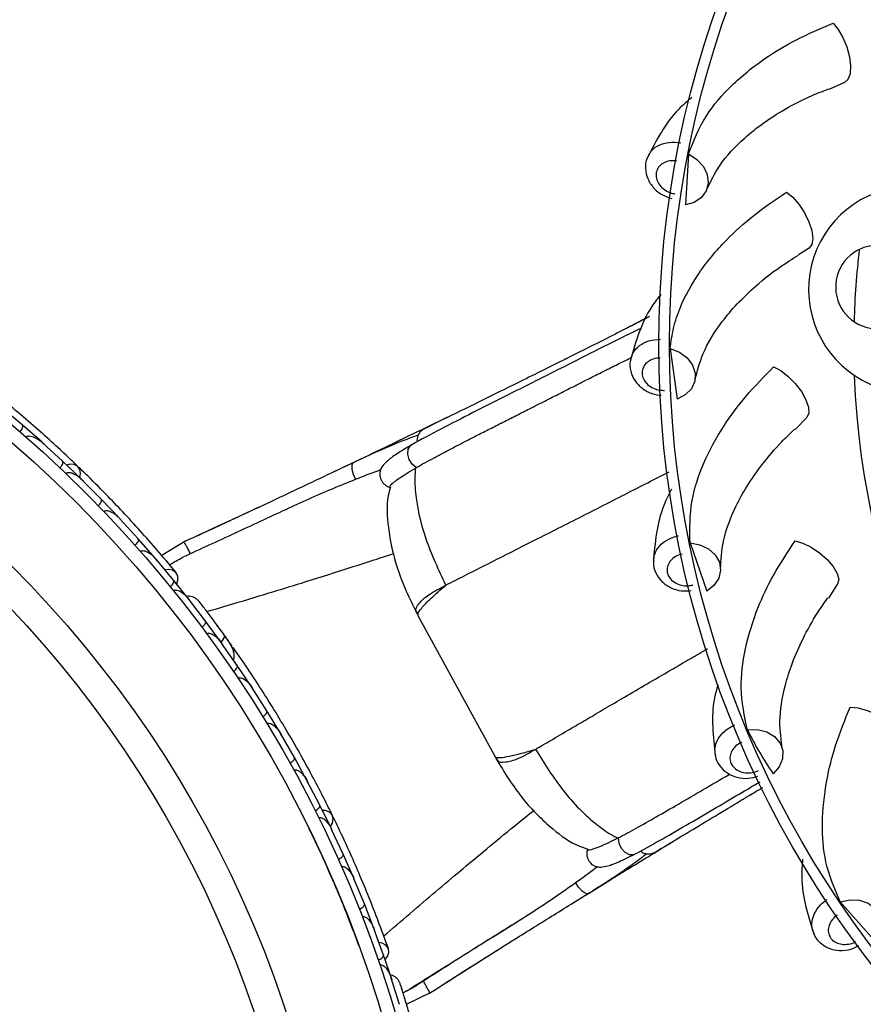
# Model space of a CAD drawing. Header units: millimetres. Extents: x 67.9 to 154, y 110.8 to 178.6.
# Tile 89 of 109: x 122.7 to 125.8, y 123.1 to 126.8. Entities that reach past the tile are written whole.
import ezdxf

# ---------------------------------------------------------------- set-up
doc = ezdxf.new("R2010")
doc.units = ezdxf.units.MM

msp = doc.modelspace()

# ---------------------------------------------------------------- linework, layer by layer
at = {"color": 7, "linetype": 'Continuous', "lineweight": 25}
for p, q in [((125.7354, 126.5426), (125.677, 126.5175)), ((125.155, 126.2778), (125.1435, 126.0879)), ((125.604, 125.9271), (125.5643, 125.9019)), ((125.0864, 125.5542), (125.1122, 125.3657)), ((124.7014, 125.5165), (124.682, 125.5069)), ((122.6775, 125.2697), (122.6003, 125.3343)), ((125.5953, 125.2978), (125.5509, 125.2523)), ((122.7509, 125.2054), (122.6776, 125.2698)), ((122.827, 125.1353), (122.7527, 125.2032)), ((122.7583, 125.1981), (122.7528, 125.2031)), ((124.1251, 125.1958), (124.1261, 125.1964)), ((122.8976, 125.0677), (122.8271, 125.1354)), ((124.1412, 125.1106), (124.1425, 125.1113)), ((122.9707, 124.9943), (122.8993, 125.0655)), ((122.9046, 125.0602), (122.8994, 125.0654)), ((123.0384, 124.9235), (122.9708, 124.9943)), ((123.1085, 124.8467), (123.04, 124.9212)), ((123.045, 124.9157), (123.0402, 124.921)), ((123.4318, 124.9055), (123.3704, 124.8769)), ((123.4571, 124.9171), (123.4, 124.8905)), ((123.1733, 124.7726), (123.1086, 124.8467)), ((123.2859, 124.8392), (123.196, 124.7845)), ((125.1604, 124.8311), (125.2224, 124.6512)), ((123.2403, 124.6923), (123.1748, 124.7702)), ((123.1793, 124.7649), (123.1751, 124.77)), ((123.3022, 124.6151), (123.2404, 124.6923)), ((125.7094, 124.6789), (125.6748, 124.6256)), ((123.3002, 124.6168), (123.2967, 124.6214)), ((123.3591, 124.5405), (123.2968, 124.6213)), ((124.1487, 124.5608), (124.4341, 124.0376)), ((123.4173, 124.4611), (123.3591, 124.5406)), ((123.4223, 124.4535), (123.4186, 124.4587)), ((123.4769, 124.3757), (123.4186, 124.4586)), ((123.458, 124.4466), (123.4531, 124.4535)), ((123.5314, 124.2942), (123.477, 124.3758)), ((123.5363, 124.2859), (123.5326, 124.2918)), ((123.587, 124.2067), (123.5326, 124.2918)), ((123.6376, 124.1231), (123.587, 124.2067)), ((123.6892, 124.0334), (123.6387, 124.1206)), ((123.6424, 124.1142), (123.6388, 124.1205)), ((123.7361, 123.9478), (123.6893, 124.0334)), ((123.7837, 123.856), (123.7371, 123.9452)), ((123.7406, 123.9385), (123.7372, 123.9451)), ((123.8269, 123.7684), (123.7838, 123.856)), ((123.8705, 123.6743), (123.8278, 123.7657)), ((123.831, 123.7588), (123.8279, 123.7655)), ((124.8922, 123.7336), (124.8936, 123.7343)), ((123.9099, 123.5847), (123.8706, 123.6743)), ((124.9552, 123.6739), (124.9563, 123.6744)), ((123.9495, 123.4884), (123.9106, 123.5819)), ((123.9135, 123.5751), (123.9108, 123.5817)), ((125.719, 123.4966), (125.8451, 123.3542)), ((123.9851, 123.3967), (123.9496, 123.4885)), ((124.4286, 123.3668), (124.5284, 123.4289)), ((124.0206, 123.2983), (123.9857, 123.3939)), ((123.9881, 123.3874), (123.9858, 123.3936)), ((124.0524, 123.2046), (124.0207, 123.2983)), ((124.2785, 123.2121), (124.3271, 123.2429)), ((124.3059, 123.2296), (124.3428, 123.2529)), ((124.0511, 123.2069), (124.0493, 123.2124)), ((124.0803, 123.1151), (124.0494, 123.2123)), ((124.2207, 123.2346), (124.2207, 123.2346)), ((124.1692, 123.2017), (124.1693, 123.2016)), ((124.1061, 123.1155), (124.201, 123.1614))]:
    msp.add_line(p, q, dxfattribs=at)
at = {"color": 1, "linetype": 'Continuous', "lineweight": 25}
for p, q in [((124.5062, 125.4196), (124.5035, 125.4181)), ((125.3497, 123.8731), (125.347, 123.8717))]:
    msp.add_line(p, q, dxfattribs=at)
at = {"color": 7, "linetype": 'Continuous', "lineweight": 25, "flags": 128}
for points in [[(125.6925, 126.7633), (125.7117, 126.7405), (125.7292, 126.7102), (125.7434, 126.6754), (125.753, 126.6391), (125.7571, 126.6048), (125.7554, 126.5756), (125.7479, 126.5542), (125.7354, 126.5426)], [(125.155, 126.2778), (125.1862, 126.2574), (125.2102, 126.2309), (125.2247, 126.2007), (125.2284, 126.1695), (125.221, 126.1401), (125.2032, 126.1154), (125.1765, 126.0974), (125.1435, 126.0879)], [(125.5189, 126.1352), (125.5422, 126.1166), (125.5653, 126.0903), (125.586, 126.0589), (125.6025, 126.0252), (125.6132, 125.9924), (125.6172, 125.9634), (125.614, 125.941), (125.604, 125.9271)], [(125.0864, 125.5542), (125.121, 125.5403), (125.1497, 125.519), (125.1698, 125.4921), (125.1796, 125.4623), (125.178, 125.4321), (125.1654, 125.4043), (125.1428, 125.3815), (125.1122, 125.3657)], [(125.4712, 125.4854), (125.4977, 125.4716), (125.5254, 125.4503), (125.5519, 125.4236), (125.5746, 125.3938), (125.5915, 125.3637), (125.6011, 125.336), (125.6023, 125.3134), (125.5953, 125.2978)], [(122.8914, 125.0739), (122.8944, 125.0886), (122.8919, 125.1043), (122.8834, 125.1164), (122.87, 125.1231), (122.8537, 125.1235), (122.8432, 125.1205)], [(125.1604, 124.8311), (125.197, 124.8242), (125.2293, 124.8089), (125.2542, 124.7865), (125.2696, 124.7591), (125.274, 124.7292), (125.267, 124.6995), (125.2493, 124.6727), (125.2224, 124.6512)], [(125.5511, 124.8387), (125.5798, 124.8303), (125.6112, 124.8149), (125.6423, 124.7938), (125.6705, 124.769), (125.6929, 124.7428), (125.7077, 124.7175), (125.7133, 124.6956), (125.7094, 124.6789)], [(123.2516, 124.6789), (123.2561, 124.692), (123.2558, 124.7082), (123.2489, 124.7215), (123.2364, 124.73), (123.2202, 124.7325), (123.2087, 124.7306)], [(125.7557, 124.22), (125.7855, 124.2174), (125.8193, 124.2084), (125.8539, 124.1938), (125.8863, 124.175), (125.9135, 124.1536), (125.9329, 124.1317), (125.9427, 124.1113), (125.9421, 124.0942)], [(125.3739, 124.1363), (125.4112, 124.1367), (125.4459, 124.128), (125.4747, 124.1109), (125.4952, 124.087), (125.5053, 124.0586), (125.5043, 124.028), (125.4921, 123.9983), (125.4699, 123.972)], [(123.8232, 123.7763), (123.8311, 123.7891), (123.8341, 123.8047), (123.8302, 123.8189), (123.82, 123.8298), (123.8048, 123.8357), (123.7939, 123.8365)], [(125.719, 123.4966), (125.7554, 123.5042), (125.7911, 123.5024), (125.8228, 123.4913), (125.8475, 123.4719), (125.863, 123.4459), (125.8679, 123.4158), (125.8618, 123.3843), (125.8451, 123.3542)], [(124.0266, 123.2818), (124.0353, 123.2926), (124.0406, 123.3079), (124.0387, 123.3228), (124.0299, 123.3351), (124.0155, 123.343), (124.004, 123.3451)]]:
    msp.add_lwpolyline(points, dxfattribs=at)
at = {"color": 1, "linetype": 'Continuous', "lineweight": 25, "flags": 128}
for points in [[(124.1425, 125.1113), (124.1273, 125.124), (124.1161, 125.1416), (124.111, 125.1613), (124.1128, 125.1794), (124.1212, 125.193), (124.1251, 125.1958)], [(123.9077, 125.129), (123.9062, 125.1281), (123.9025, 125.1196), (123.9033, 125.105), (123.9084, 125.0868), (123.917, 125.0681)], [(123.4166, 124.4617), (123.4188, 124.464), (123.4238, 124.47), (123.4275, 124.4756), (123.4297, 124.4805), (123.4303, 124.4845), (123.4293, 124.4875)], [(124.8936, 123.7343), (124.896, 123.7146), (124.9048, 123.6957), (124.9185, 123.6807), (124.9348, 123.6724), (124.9507, 123.6722), (124.9552, 123.6739)], [(124.7813, 123.5273), (124.7797, 123.5265), (124.7706, 123.5281), (124.7588, 123.5366), (124.7462, 123.5508), (124.7351, 123.5681)]]:
    msp.add_lwpolyline(points, dxfattribs=at)
at = {"color": 7, "linetype": 'Continuous', "lineweight": 25}
for centre, radius in [((128.7942, 125.568), 3.75), ((128.7942, 125.568), 3.71), ((119.6776, 121.7827), 4.575), ((119.6776, 121.7827), 4.525), ((119.6776, 121.7827), 4.188), ((119.6776, 121.7827), 4.075)]:
    msp.add_circle(centre, radius, dxfattribs=at)
for centre, radius, start, end in [((125.9858, 125.7731), 0.3842, 100.7809, 250.8654), ((125.8568, 125.7825), 0.1548, 85.8232, 265.8232), ((128.7942, 125.568), 3.0251, 173.2785, 178.3678), ((128.7942, 125.568), 3.0251, 182.1507, 270), ((123.4386, 124.4303), 0.0257, 345.6192, 31.099)]:
    msp.add_arc(centre, radius, start, end, dxfattribs=at)
for points, knots in [([(125.155, 126.2778), (125.1741, 126.3261), (125.2094, 126.4149), (125.3111, 126.5336), (125.4262, 126.6275), (125.5543, 126.705), (125.6462, 126.7438), (125.6925, 126.7633)], [0, 0, 0, 0, 0.247518, 0.4557659, 0.6640084, 0.8304347, 1, 1, 1, 1]), ([(125.2231, 126.145), (125.2374, 126.1753), (125.2685, 126.2409), (125.3455, 126.3241), (125.4316, 126.3931), (125.5149, 126.4458), (125.5966, 126.4891), (125.6551, 126.5113), (125.676, 126.5192)], [0, 0, 0, 0, 0.216619, 0.46768, 0.6075, 0.755333, 0.912769, 1, 1, 1, 1]), ([(125.1667, 126.4876), (125.1501, 126.4733), (125.1043, 126.4338), (125.0501, 126.3577), (125.0182, 126.2958), (125.0018, 126.2639)], [0, 0, 0, 0, 0.215071, 0.59553, 1, 1, 1, 1]), ([(125.0047, 126.2678), (125.0035, 126.2659), (124.995, 126.253), (124.9932, 126.2231), (125.0013, 126.1846), (125.0238, 126.1504), (125.0551, 126.1239), (125.0806, 126.1157), (125.0924, 126.1119)], [0, 0, 0, 0, 0.033271, 0.233502, 0.425463, 0.621378, 0.825, 1, 1, 1, 1]), ([(125.1116, 126.2507), (125.1112, 126.2507), (125.1026, 126.2522), (125.0855, 126.2525), (125.0631, 126.2459), (125.0457, 126.233), (125.0365, 126.2174), (125.0332, 126.1998), (125.0358, 126.1813), (125.0468, 126.161), (125.0647, 126.1441), (125.085, 126.1332), (125.0987, 126.1302), (125.1043, 126.129)], [0, 0, 0, 0, 0.005694, 0.112654, 0.219614, 0.326525, 0.433364, 0.500187, 0.606934, 0.71368, 0.820454, 0.927294, 1, 1, 1, 1]), ([(125.0864, 125.5542), (125.0899, 125.5795), (125.0969, 125.6304), (125.1289, 125.7246), (125.1891, 125.8355), (125.2844, 125.9501), (125.3947, 126.0511), (125.4773, 126.107), (125.5189, 126.1352)], [0, 0, 0, 0, 0.123247, 0.247753, 0.455936, 0.664114, 0.830488, 1, 1, 1, 1]), ([(125.1791, 125.4372), (125.1873, 125.4698), (125.205, 125.5402), (125.2642, 125.6368), (125.3353, 125.7212), (125.4066, 125.7892), (125.4827, 125.8507), (125.5407, 125.8869), (125.5644, 125.9017)], [0, 0, 0, 0, 0.211929, 0.457553, 0.594347, 0.738978, 0.893006, 1, 1, 1, 1]), ([(125.0525, 125.7562), (125.0407, 125.7409), (125.0051, 125.6952), (124.9681, 125.6121), (124.9488, 125.5452), (124.9389, 125.5107)], [0, 0, 0, 0, 0.1949613, 0.5851671, 1, 1, 1, 1]), ([(124.9969, 125.6661), (124.9813, 125.6581), (124.9443, 125.6391), (124.8739, 125.6033), (124.7944, 125.5631), (124.7156, 125.5236), (124.6349, 125.4833), (124.5479, 125.4401), (124.4527, 125.3931), (124.3529, 125.3441), (124.2729, 125.3048), (124.2169, 125.2773), (124.1824, 125.2603), (124.1605, 125.2493), (124.1643, 125.2508), (124.1662, 125.2516)], [0, 0, 0, 0, 0.068645, 0.162259, 0.246598, 0.321774, 0.394275, 0.474109, 0.562107, 0.657853, 0.761715, 0.817313, 0.875561, 0.93658, 1, 1, 1, 1]), ([(125.0101, 125.6729), (125.0007, 125.6681), (124.9847, 125.6598), (124.9415, 125.6378), (124.9237, 125.6287)], [0, 0, 0, 0, 0.586351, 1, 1, 1, 1]), ([(124.9786, 125.6288), (124.9691, 125.6243), (124.914, 125.5984), (124.8163, 125.5492), (124.6926, 125.4868), (124.5852, 125.4325), (124.4697, 125.3743), (124.3494, 125.3136), (124.2274, 125.2516), (124.1604, 125.2151), (124.1261, 125.1964)], [0, 0, 0, 0, 0.040123, 0.233342, 0.341232, 0.457482, 0.581028, 0.71159, 0.852189, 1, 1, 1, 1]), ([(122.8846, 125.1153), (122.8679, 125.1312), (122.8347, 125.163), (122.7715, 125.221), (122.7009, 125.2832), (122.6243, 125.348), (122.5448, 125.4122), (122.4657, 125.4733), (122.3893, 125.5298), (122.3446, 125.5613), (122.3222, 125.5771)], [0, 0, 0, 0, 0.125142, 0.249793, 0.374676, 0.499862, 0.624967, 0.750259, 0.875063, 1, 1, 1, 1]), ([(124.1425, 125.1113), (124.153, 125.1172), (124.1739, 125.1289), (124.2087, 125.1477), (124.2457, 125.1673), (124.2849, 125.1878), (124.3261, 125.2093), (124.37, 125.2319), (124.4161, 125.2552), (124.4644, 125.2798), (124.5138, 125.3048), (124.5659, 125.3311), (124.6202, 125.3585), (124.6766, 125.3871), (124.7331, 125.4157), (124.7894, 125.4442), (124.8448, 125.4721), (124.896, 125.4977), (124.9276, 125.5133), (124.9419, 125.5203)], [0, 0, 0, 0, 0.051676, 0.103751, 0.155419, 0.207418, 0.260383, 0.313648, 0.370261, 0.427188, 0.485052, 0.543225, 0.608096, 0.673386, 0.73997, 0.80699, 0.874906, 0.943271, 1, 1, 1, 1]), ([(124.9409, 125.515), (124.9401, 125.513), (124.9344, 125.4986), (124.9384, 125.469), (124.9539, 125.4328), (124.9826, 125.4037), (125.0172, 125.3843), (125.0424, 125.3813), (125.0533, 125.38)], [0, 0, 0, 0, 0.033947, 0.238242, 0.434101, 0.633993, 0.841749, 1, 1, 1, 1]), ([(125.0492, 125.5191), (125.0488, 125.5191), (125.04, 125.5189), (125.0232, 125.5158), (125.0025, 125.505), (124.988, 125.4889), (124.9821, 125.4718), (124.9822, 125.454), (124.9884, 125.4362), (125.0032, 125.4185), (125.024, 125.4054), (125.046, 125.3987), (125.06, 125.3985), (125.0657, 125.3983)], [0, 0, 0, 0, 0.005694, 0.112654, 0.219614, 0.326525, 0.433364, 0.500187, 0.606934, 0.71368, 0.820454, 0.927294, 1, 1, 1, 1]), ([(125.1604, 124.8311), (125.1596, 124.883), (125.1582, 124.9786), (125.2067, 125.1272), (125.2772, 125.258), (125.3658, 125.3786), (125.4358, 125.4496), (125.4712, 125.4854)], [0, 0, 0, 0, 0.247518, 0.455766, 0.664008, 0.830435, 1, 1, 1, 1]), ([(124.2587, 125.2983), (124.2387, 125.2886), (124.193, 125.2664), (124.1117, 125.2271), (124.0068, 125.1766), (123.9147, 125.1324), (123.8558, 125.1045), (123.8426, 125.0982)], [0, 0, 0, 0, 0.157811, 0.359132, 0.609869, 0.911992, 1, 1, 1, 1]), ([(122.6693, 125.244), (122.6694, 125.2442), (122.6713, 125.2464), (122.6745, 125.2507), (122.6778, 125.257), (122.6796, 125.263), (122.6795, 125.2674), (122.6783, 125.2692), (122.6777, 125.2698), (122.6776, 125.2698)], [0, 0, 0, 0, 0.0167419, 0.2070718, 0.3985504, 0.5993354, 0.8310375, 0.9934948, 1, 1, 1, 1]), ([(124.1745, 125.2568), (124.1774, 125.2589), (124.1808, 125.2613), (124.1853, 125.2619), (124.1859, 125.262)], [0, 0, 0, 0, 0.856034, 1, 1, 1, 1]), ([(124.1894, 125.2646), (124.1884, 125.2641), (124.1833, 125.2616), (124.181, 125.2605), (124.1791, 125.2596)], [0, 0, 0, 0, 0.192305, 1, 1, 1, 1]), ([(122.6919, 125.2243), (122.6921, 125.2246), (122.6928, 125.2254), (122.6948, 125.2269), (122.6983, 125.2284), (122.7051, 125.2292), (122.7138, 125.2275), (122.7315, 125.2206), (122.7442, 125.2115), (122.7531, 125.2035), (122.7531, 125.2034)], [0, 0, 0, 0, 0.013073, 0.044023, 0.100225, 0.166357, 0.329721, 0.473923, 0.996413, 1, 1, 1, 1]), ([(124.1498, 125.2316), (124.131, 125.2249), (124.0534, 125.1972), (123.9705, 125.1584), (123.9077, 125.129)], [0, 0, 0, 0, 0.242293, 1, 1, 1, 1]), ([(124.1659, 125.2518), (124.1632, 125.2496), (124.1571, 125.2447), (124.1506, 125.2348), (124.1465, 125.224), (124.1445, 125.2144), (124.1454, 125.2091), (124.1458, 125.207)], [0, 0, 0, 0, 0.195507, 0.436367, 0.660903, 0.866915, 1, 1, 1, 1]), ([(125.2741, 124.7344), (125.2758, 124.768), (125.2793, 124.8405), (125.3186, 124.9468), (125.3718, 125.0434), (125.4286, 125.1241), (125.4875, 125.1953), (125.5331, 125.2382), (125.5493, 125.2535)], [0, 0, 0, 0, 0.2166187, 0.4676795, 0.6075004, 0.7553325, 0.9127694, 1, 1, 1, 1]), ([(124.1251, 125.1958), (124.1052, 125.184), (124.0694, 125.1628), (124.035, 125.1367), (124.0167, 125.1176), (124.0095, 125.1042), (124.0071, 125.0936), (124.0066, 125.0823), (124.0091, 125.0701), (124.0154, 125.0583), (124.0229, 125.0494), (124.033, 125.0419), (124.041, 125.0392), (124.0451, 125.0378)], [0, 0, 0, 0, 0.263042, 0.475053, 0.637326, 0.74874, 0.784596, 0.809124, 0.861062, 0.892295, 0.926498, 0.962792, 1, 1, 1, 1]), ([(122.8177, 125.11), (122.8188, 125.1112), (122.8215, 125.1143), (122.8252, 125.1197), (122.8281, 125.1258), (122.8292, 125.1312), (122.8283, 125.1341), (122.8274, 125.1352), (122.8272, 125.1354), (122.8272, 125.1354)], [0, 0, 0, 0, 0.115812, 0.305837, 0.501174, 0.72572, 0.95044, 0.993495, 1, 1, 1, 1]), ([(123.2496, 124.7207), (123.2299, 124.7444), (123.1925, 124.7894), (123.1272, 124.864), (123.0624, 124.935), (122.9943, 125.0065), (122.9368, 125.0649), (122.8992, 125.1009), (122.8884, 125.1114)], [0, 0, 0, 0, 0.218056, 0.41472, 0.591204, 0.748988, 0.927243, 1, 1, 1, 1]), ([(123.9077, 125.129), (123.8566, 125.1049), (123.7549, 125.0568), (123.5441, 124.9569), (123.3824, 124.8825), (123.2746, 124.8329)], [0, 0, 0, 0, 0.2511362, 0.5005374, 1, 1, 1, 1]), ([(124.0456, 125.0392), (124.0449, 125.0408), (124.0435, 125.0443), (124.077, 125.0716), (124.1199, 125.0976), (124.1412, 125.1106)], [0, 0, 0, 0, 0.281244, 0.642626, 1, 1, 1, 1]), ([(124.2524, 124.674), (124.2262, 124.7304), (124.1743, 124.8417), (124.1406, 124.9861), (124.1371, 125.0748), (124.1405, 125.1044), (124.1412, 125.1106)], [0, 0, 0, 0, 0.399071, 0.788265, 0.955896, 1, 1, 1, 1]), ([(122.8395, 125.0893), (122.8399, 125.0897), (122.8412, 125.091), (122.8442, 125.0925), (122.8514, 125.0939), (122.8607, 125.0918), (122.8788, 125.0838), (122.8911, 125.0742), (122.8997, 125.0658), (122.8998, 125.0657)], [0, 0, 0, 0, 0.02335, 0.073462, 0.134698, 0.325553, 0.472796, 0.996411, 1, 1, 1, 1]), ([(123.917, 125.0681), (123.9459, 125.0796), (123.9774, 125.0922), (124.008, 125.1027), (124.0105, 125.1036)], [0, 0, 0, 0, 0.916994, 1, 1, 1, 1]), ([(123.656, 124.9546), (123.6853, 124.9682), (123.7437, 124.9953), (123.8308, 125.0333), (123.8882, 125.0565), (123.917, 125.0681)], [0, 0, 0, 0, 0.334854, 0.666852, 1, 1, 1, 1]), ([(124.0465, 125.039), (124.0435, 125.0282), (124.0303, 124.9799), (124.0375, 124.8751), (124.0687, 124.726), (124.1178, 124.624), (124.1442, 124.5691)], [0, 0, 0, 0, 0.069336, 0.30939, 0.628378, 1, 1, 1, 1]), ([(125.0916, 125.0309), (125.0815, 125.0109), (125.054, 124.9563), (125.0329, 124.8648), (125.0271, 124.7954), (125.0241, 124.7597)], [0, 0, 0, 0, 0.219433, 0.597777, 1, 1, 1, 1]), ([(122.9603, 124.9694), (122.9614, 124.9705), (122.9643, 124.9735), (122.9682, 124.9787), (122.9714, 124.9847), (122.9727, 124.9901), (122.972, 124.993), (122.9711, 124.9941), (122.9709, 124.9943), (122.9709, 124.9944)], [0, 0, 0, 0, 0.115717, 0.305809, 0.501194, 0.725709, 0.950396, 0.993491, 1, 1, 1, 1]), ([(123.5799, 124.9743), (123.5662, 124.9678), (123.483, 124.9287), (123.3977, 124.8894), (123.3264, 124.8566)], [0, 0, 0, 0, 0.164489, 1, 1, 1, 1]), ([(122.9812, 124.9477), (122.9819, 124.9482), (122.9831, 124.9493), (122.9859, 124.9506), (122.9911, 124.9516), (122.9985, 124.9504), (123.0117, 124.9454), (123.026, 124.9356), (123.0363, 124.9258), (123.0405, 124.9214), (123.0405, 124.9214)], [0, 0, 0, 0, 0.033619, 0.06472, 0.12594, 0.251128, 0.375462, 0.735616, 0.996419, 1, 1, 1, 1]), ([(123.656, 124.9546), (123.593, 124.9251), (123.4656, 124.8655), (123.3388, 124.8074), (123.2747, 124.778)], [0, 0, 0, 0, 0.494712, 1, 1, 1, 1]), ([(123.097, 124.8222), (123.0972, 124.8224), (123.0993, 124.8243), (123.103, 124.8282), (123.1072, 124.834), (123.1098, 124.8397), (123.1102, 124.844), (123.1093, 124.846), (123.1087, 124.8467), (123.1087, 124.8467)], [0, 0, 0, 0, 0.016361, 0.206885, 0.398546, 0.599431, 0.830981, 0.993482, 1, 1, 1, 1]), ([(123.2788, 124.8341), (123.2787, 124.8343), (123.2786, 124.8348), (123.281, 124.8305), (123.2859, 124.8218), (123.2927, 124.8093), (123.2984, 124.7985), (123.3017, 124.7923), (123.3024, 124.791), (123.3025, 124.7908)], [0, 0, 0, 0, 0.0812849, 0.2967112, 0.5122254, 0.7283817, 0.9445295, 0.9880271, 1, 1, 1, 1]), ([(125.3739, 124.1363), (125.3631, 124.1871), (125.343, 124.2806), (125.3616, 124.4357), (125.4052, 124.5778), (125.4686, 124.7134), (125.5235, 124.7967), (125.5511, 124.8387)], [0, 0, 0, 0, 0.247518, 0.455766, 0.664008, 0.830435, 1, 1, 1, 1]), ([(123.1172, 124.7994), (123.118, 124.8001), (123.1192, 124.8009), (123.1218, 124.802), (123.1268, 124.8029), (123.1344, 124.8014), (123.1475, 124.7957), (123.1614, 124.7852), (123.1714, 124.775), (123.1753, 124.7704), (123.1754, 124.7703)], [0, 0, 0, 0, 0.043992, 0.056542, 0.118212, 0.248584, 0.377912, 0.733921, 0.996423, 1, 1, 1, 1]), ([(123.2252, 124.7498), (123.2305, 124.7529), (123.2454, 124.7616), (123.2621, 124.7712), (123.2726, 124.7769), (123.2741, 124.7777), (123.2747, 124.778)], [0, 0, 0, 0, 0.284604, 0.805127, 0.931459, 1, 1, 1, 1]), ([(125.1307, 124.7895), (125.1303, 124.7894), (125.1217, 124.7874), (125.1058, 124.7811), (125.0877, 124.7664), (125.0765, 124.7478), (125.0741, 124.7299), (125.0777, 124.7125), (125.0872, 124.6963), (125.1052, 124.6818), (125.1281, 124.673), (125.151, 124.6707), (125.1649, 124.6732), (125.1705, 124.6742)], [0, 0, 0, 0, 0.0056936, 0.1126543, 0.2196139, 0.3265249, 0.4333635, 0.5001869, 0.6069341, 0.7136804, 0.820454, 0.9272943, 1, 1, 1, 1]), ([(125.0253, 124.7643), (125.0249, 124.7621), (125.0221, 124.7469), (125.0318, 124.7186), (125.054, 124.6862), (125.0879, 124.6632), (125.1265, 124.6508), (125.1528, 124.6529), (125.1647, 124.6539)], [0, 0, 0, 0, 0.033483, 0.234989, 0.428173, 0.625335, 0.830254, 1, 1, 1, 1]), ([(123.2278, 124.6684), (123.229, 124.6694), (123.2321, 124.6721), (123.2365, 124.677), (123.2402, 124.6827), (123.242, 124.6879), (123.2415, 124.6909), (123.2407, 124.6921), (123.2406, 124.6923), (123.2406, 124.6923)], [0, 0, 0, 0, 0.11528, 0.305681, 0.50129, 0.725661, 0.950196, 0.99347, 1, 1, 1, 1]), ([(123.2401, 124.6531), (123.2404, 124.6534), (123.2416, 124.6543), (123.2445, 124.6556), (123.2498, 124.6561), (123.2607, 124.6537), (123.2734, 124.6458), (123.2865, 124.6341), (123.2937, 124.6259), (123.2971, 124.6216), (123.2972, 124.6215)], [0, 0, 0, 0, 0.016528, 0.060765, 0.123872, 0.2335, 0.524913, 0.758889, 0.996427, 1, 1, 1, 1]), ([(123.3339, 124.615), (123.331, 124.618), (123.3252, 124.6238), (123.3144, 124.6294), (123.3037, 124.6321), (123.295, 124.6331), (123.2904, 124.6319), (123.2891, 124.6315)], [0, 0, 0, 0, 0.25091, 0.490928, 0.714443, 0.918171, 1, 1, 1, 1]), ([(123.4312, 124.4849), (123.4255, 124.4926), (123.4143, 124.5081), (123.3968, 124.532), (123.3799, 124.5548), (123.3644, 124.5752), (123.3513, 124.5925), (123.3414, 124.6054), (123.335, 124.6136), (123.3342, 124.6146), (123.3339, 124.615)], [0, 0, 0, 0, 0.125334, 0.250235, 0.375705, 0.501507, 0.627081, 0.752403, 0.878333, 1, 1, 1, 1]), ([(123.3511, 124.5927), (123.3466, 124.5987), (123.3374, 124.6106), (123.3351, 124.6135), (123.334, 124.6149)], [0, 0, 0, 0, 0.499789, 1, 1, 1, 1]), ([(125.5043, 124.0637), (125.4994, 124.097), (125.4888, 124.1688), (125.5066, 124.2807), (125.5399, 124.3858), (125.5799, 124.476), (125.6238, 124.5574), (125.6601, 124.6083), (125.673, 124.6265)], [0, 0, 0, 0, 0.216619, 0.46768, 0.6075, 0.755333, 0.912769, 1, 1, 1, 1]), ([(124.1428, 124.5727), (124.1429, 124.5725), (124.1447, 124.5691), (124.1465, 124.5658), (124.1482, 124.5627)], [0, 0, 0, 0, 0.08104, 1, 1, 1, 1]), ([(123.3454, 124.5174), (123.3466, 124.5184), (123.3499, 124.5209), (123.3545, 124.5256), (123.3584, 124.5311), (123.3604, 124.5363), (123.3601, 124.5392), (123.3593, 124.5405), (123.3592, 124.5407), (123.3591, 124.5407)], [0, 0, 0, 0, 0.115379, 0.305714, 0.501275, 0.725673, 0.950237, 0.993474, 1, 1, 1, 1]), ([(123.4131, 124.5098), (123.4121, 124.5112), (123.4077, 124.5172), (123.4035, 124.5229), (123.4002, 124.5274)], [0, 0, 0, 0, 0.22872, 1, 1, 1, 1]), ([(123.3636, 124.4927), (123.3642, 124.4931), (123.3657, 124.4941), (123.3691, 124.4952), (123.375, 124.4951), (123.3873, 124.4909), (123.403, 124.4786), (123.414, 124.466), (123.419, 124.4589), (123.4191, 124.4588)], [0, 0, 0, 0, 0.027389, 0.072139, 0.141885, 0.269095, 0.620342, 0.996419, 1, 1, 1, 1]), ([(123.4151, 124.4624), (123.4155, 124.4627), (123.4199, 124.4666), (123.4255, 124.4736), (123.4303, 124.482), (123.4303, 124.486), (123.4293, 124.4874), (123.4293, 124.4875)], [0, 0, 0, 0, 0.031649, 0.346473, 0.661385, 0.976294, 1, 1, 1, 1]), ([(123.4626, 124.3958), (123.4635, 124.3978), (123.4663, 124.4046), (123.4658, 124.4228), (123.455, 124.4513), (123.438, 124.4752), (123.4292, 124.4875)], [0, 0, 0, 0, 0.072206, 0.238092, 0.606551, 1, 1, 1, 1]), ([(123.4531, 124.4535), (123.4531, 124.4535), (123.4534, 124.4533), (123.4511, 124.4565), (123.4462, 124.4638), (123.4382, 124.4751), (123.4317, 124.484), (123.4298, 124.4867)], [0, 0, 0, 0, 0.006342, 0.139132, 0.454171, 0.839273, 1, 1, 1, 1]), ([(123.831, 123.8175), (123.8208, 123.8381), (123.8004, 123.8794), (123.7608, 123.9554), (123.7158, 124.0381), (123.666, 124.1251), (123.6132, 124.2127), (123.5598, 124.2972), (123.5074, 124.3763), (123.4761, 124.4213), (123.4604, 124.4438)], [0, 0, 0, 0, 0.125142, 0.249793, 0.374676, 0.499862, 0.624967, 0.750259, 0.875063, 1, 1, 1, 1]), ([(123.4623, 124.3531), (123.4636, 124.3541), (123.4669, 124.3565), (123.4717, 124.361), (123.4759, 124.3663), (123.4781, 124.3714), (123.4779, 124.3744), (123.4772, 124.3756), (123.4771, 124.3759), (123.477, 124.3759)], [0, 0, 0, 0, 0.11561, 0.30578, 0.501222, 0.725698, 0.950344, 0.993485, 1, 1, 1, 1]), ([(123.4792, 124.328), (123.4801, 124.3285), (123.4819, 124.3296), (123.4859, 124.3303), (123.4925, 124.3295), (123.5064, 124.3229), (123.5203, 124.3095), (123.5297, 124.297), (123.533, 124.2919), (123.533, 124.2919)], [0, 0, 0, 0, 0.038857, 0.084812, 0.162938, 0.312696, 0.736905, 0.996415, 1, 1, 1, 1]), ([(125.2638, 124.3037), (125.2592, 124.2872), (125.2445, 124.2334), (125.2425, 124.1446), (125.2503, 124.0754), (125.2543, 124.0397)], [0, 0, 0, 0, 0.176847, 0.575833, 1, 1, 1, 1]), ([(123.5714, 124.1847), (123.5716, 124.1848), (123.5739, 124.1863), (123.5783, 124.1895), (123.5834, 124.1945), (123.5869, 124.1997), (123.5881, 124.2039), (123.5876, 124.206), (123.5871, 124.2068), (123.5871, 124.2068)], [0, 0, 0, 0, 0.016652, 0.207028, 0.398551, 0.59936, 0.831024, 0.993492, 1, 1, 1, 1]), ([(125.719, 123.4966), (125.6984, 123.5442), (125.6605, 123.632), (125.6485, 123.7878), (125.6635, 123.9356), (125.6993, 124.0811), (125.7368, 124.1734), (125.7557, 124.22)], [0, 0, 0, 0, 0.247518, 0.455766, 0.664008, 0.830435, 1, 1, 1, 1]), ([(123.5871, 124.159), (123.5871, 124.1591), (123.5882, 124.1597), (123.5908, 124.1607), (123.5958, 124.1609), (123.6051, 124.1582), (123.6167, 124.1497), (123.6289, 124.1365), (123.6359, 124.1262), (123.6392, 124.1207), (123.6392, 124.1207)], [0, 0, 0, 0, 0.002835, 0.050977, 0.110337, 0.207812, 0.453185, 0.72164, 0.996415, 1, 1, 1, 1]), ([(125.3739, 124.1363), (125.3882, 124.1082), (125.4167, 124.0519), (125.4521, 123.9987), (125.4699, 123.972)], [0, 0, 0, 0, 0.498913, 1, 1, 1, 1]), ([(125.353, 124.0897), (125.3526, 124.0895), (125.3446, 124.0859), (125.3302, 124.0767), (125.3153, 124.0587), (125.308, 124.0383), (125.309, 124.0203), (125.316, 124.0039), (125.3285, 123.9898), (125.3489, 123.9791), (125.3732, 123.975), (125.396, 123.9772), (125.4092, 123.9824), (125.4145, 123.9844)], [0, 0, 0, 0, 0.0056936, 0.1126543, 0.2196139, 0.3265249, 0.4333635, 0.5001869, 0.6069341, 0.7136804, 0.820454, 0.9272943, 1, 1, 1, 1]), ([(124.5854, 124.0635), (124.6186, 124.0109), (124.684, 123.907), (124.7873, 123.8004), (124.86, 123.7496), (124.8867, 123.7363), (124.8922, 123.7336)], [0, 0, 0, 0, 0.399071, 0.788265, 0.955896, 1, 1, 1, 1]), ([(123.6727, 124.0121), (123.6729, 124.0122), (123.6753, 124.0136), (123.6799, 124.0166), (123.6852, 124.0214), (123.6889, 124.0264), (123.6903, 124.0305), (123.6898, 124.0327), (123.6894, 124.0335), (123.6894, 124.0335)], [0, 0, 0, 0, 0.016742, 0.207072, 0.39855, 0.599335, 0.831038, 0.993495, 1, 1, 1, 1]), ([(124.4354, 124.0361), (124.4371, 124.033), (124.4389, 124.0297), (124.4407, 124.0264), (124.4409, 124.0261)], [0, 0, 0, 0, 0.91896, 1, 1, 1, 1]), ([(124.4387, 124.0293), (124.4705, 123.9774), (124.5297, 123.8809), (124.6382, 123.7739), (124.7223, 123.7111), (124.7701, 123.6961), (124.7807, 123.6927)], [0, 0, 0, 0, 0.3716223, 0.6906097, 0.9306644, 1, 1, 1, 1]), ([(125.2545, 124.0445), (125.2545, 124.0423), (125.2548, 124.0268), (125.2698, 124.001), (125.2979, 123.9735), (125.3356, 123.9575), (125.3759, 123.9529), (125.4012, 123.9601), (125.4126, 123.9633)], [0, 0, 0, 0, 0.033525, 0.235282, 0.428707, 0.626116, 0.831291, 1, 1, 1, 1]), ([(123.6872, 123.9858), (123.6875, 123.986), (123.6885, 123.9865), (123.6908, 123.9873), (123.6946, 123.9875), (123.7013, 123.9859), (123.7088, 123.9813), (123.7231, 123.9687), (123.7319, 123.9559), (123.7376, 123.9453), (123.7376, 123.9453)], [0, 0, 0, 0, 0.013073, 0.044023, 0.100225, 0.166357, 0.329721, 0.473923, 0.996413, 1, 1, 1, 1]), ([(124.8936, 123.7343), (124.9042, 123.7399), (124.9253, 123.7511), (124.9716, 123.7766), (125.0346, 123.8123), (125.1187, 123.8605), (125.2096, 123.9138), (125.2743, 123.9517), (125.3074, 123.9711), (125.3082, 123.9716)], [0, 0, 0, 0, 0.094661, 0.190053, 0.379801, 0.574261, 0.782103, 0.994521, 1, 1, 1, 1]), ([(124.9562, 123.6744), (124.9856, 123.6903), (125.0428, 123.7215), (125.1432, 123.7797), (125.2433, 123.8384), (125.3365, 123.8933), (125.3954, 123.9279), (125.4214, 123.9431)], [0, 0, 0, 0, 0.227605, 0.444643, 0.649344, 0.845241, 1, 1, 1, 1]), ([(125.0243, 123.6783), (125.0226, 123.6771), (125.0193, 123.6747), (125.0404, 123.6872), (125.0734, 123.707), (125.1269, 123.7392), (125.2032, 123.7852), (125.2984, 123.8425), (125.3748, 123.8883), (125.418, 123.914), (125.4308, 123.9217)], [0, 0, 0, 0, 0.112673, 0.221079, 0.324563, 0.423338, 0.607859, 0.777962, 0.9343, 1, 1, 1, 1]), ([(123.7663, 123.8354), (123.7677, 123.8361), (123.7714, 123.8381), (123.7767, 123.8419), (123.7815, 123.8467), (123.7844, 123.8514), (123.7846, 123.8544), (123.784, 123.8557), (123.7839, 123.856), (123.7839, 123.856)], [0, 0, 0, 0, 0.115812, 0.305837, 0.501174, 0.72572, 0.95044, 0.993495, 1, 1, 1, 1]), ([(123.7797, 123.8085), (123.7802, 123.8087), (123.7819, 123.8095), (123.7852, 123.8099), (123.7924, 123.8087), (123.8005, 123.8035), (123.8148, 123.7899), (123.8231, 123.7766), (123.8282, 123.7658), (123.8283, 123.7657)], [0, 0, 0, 0, 0.02335, 0.0734618, 0.134698, 0.325553, 0.4727956, 0.9964114, 1, 1, 1, 1]), ([(124.039, 123.3218), (124.0286, 123.3508), (124.0089, 123.4059), (123.973, 123.4983), (123.9364, 123.5872), (123.8969, 123.6777), (123.8628, 123.7523), (123.8398, 123.799), (123.8332, 123.8125)], [0, 0, 0, 0, 0.218056, 0.41472, 0.591204, 0.748988, 0.927243, 1, 1, 1, 1]), ([(123.7421, 123.7706), (123.7526, 123.7493), (123.7802, 123.6933), (123.8215, 123.6014), (123.8668, 123.4947), (123.9034, 123.4023), (123.9211, 123.3534), (123.9277, 123.335)], [0, 0, 0, 0, 0.130713, 0.344848, 0.582599, 0.843102, 1, 1, 1, 1]), ([(124.7286, 123.4945), (124.7467, 123.5057), (124.792, 123.5337), (124.8578, 123.5743), (124.9319, 123.6198), (125.0097, 123.6674), (125.0635, 123.7002), (125.0926, 123.7179)], [0, 0, 0, 0, 0.139691, 0.349779, 0.524369, 0.74265, 1, 1, 1, 1]), ([(124.7804, 123.6918), (124.7814, 123.6905), (124.7836, 123.6873), (124.8247, 123.7007), (124.8698, 123.7227), (124.8922, 123.7336)], [0, 0, 0, 0, 0.281244, 0.642626, 1, 1, 1, 1]), ([(124.779, 123.6922), (124.7779, 123.688), (124.7759, 123.6798), (124.7768, 123.6673), (124.7802, 123.6561), (124.7867, 123.6445), (124.7956, 123.6357), (124.8054, 123.63), (124.8155, 123.6263), (124.8307, 123.6251), (124.8567, 123.6301), (124.8972, 123.6449), (124.9345, 123.6635), (124.9552, 123.6739)], [0, 0, 0, 0, 0.037208, 0.073502, 0.107705, 0.138938, 0.190876, 0.215404, 0.25126, 0.362674, 0.524947, 0.736958, 1, 1, 1, 1]), ([(124.9758, 123.6852), (124.9774, 123.6838), (124.9814, 123.6802), (124.9904, 123.6767), (125.0017, 123.6742), (125.0146, 123.6744), (125.023, 123.6773), (125.0272, 123.6787)], [0, 0, 0, 0, 0.124987, 0.320118, 0.532794, 0.760932, 1, 1, 1, 1]), ([(125.0328, 123.6816), (125.0358, 123.6835), (125.0392, 123.6855), (125.0469, 123.6902), (125.0478, 123.6908)], [0, 0, 0, 0, 0.879096, 1, 1, 1, 1]), ([(125.0438, 123.6892), (125.0433, 123.6887), (125.0404, 123.6853), (125.0365, 123.6837), (125.0332, 123.6824)], [0, 0, 0, 0, 0.143966, 1, 1, 1, 1]), ([(123.8522, 123.6545), (123.8536, 123.6552), (123.8574, 123.657), (123.8629, 123.6605), (123.8679, 123.6651), (123.871, 123.6697), (123.8713, 123.6727), (123.8708, 123.674), (123.8707, 123.6743), (123.8707, 123.6743)], [0, 0, 0, 0, 0.1157169, 0.3058088, 0.5011944, 0.7257089, 0.9503963, 0.9934905, 1, 1, 1, 1]), ([(124.7813, 123.5273), (124.84, 123.5642), (124.9175, 123.6129), (124.9829, 123.6631), (124.9987, 123.6753)], [0, 0, 0, 0, 0.757707, 1, 1, 1, 1]), ([(125.579, 123.6545), (125.5773, 123.6323), (125.5727, 123.5714), (125.5883, 123.479), (125.6095, 123.4127), (125.6204, 123.3785)], [0, 0, 0, 0, 0.218434, 0.597262, 1, 1, 1, 1]), ([(123.8645, 123.6269), (123.8653, 123.6272), (123.8668, 123.6278), (123.8699, 123.628), (123.8751, 123.6272), (123.8816, 123.6235), (123.8923, 123.6143), (123.9024, 123.6002), (123.9088, 123.5875), (123.9112, 123.582), (123.9112, 123.5819)], [0, 0, 0, 0, 0.0336188, 0.0647198, 0.1259403, 0.2511281, 0.3754616, 0.735616, 0.9964191, 1, 1, 1, 1]), ([(124.7351, 123.5681), (124.7604, 123.5862), (124.7881, 123.6059), (124.8135, 123.6259), (124.8156, 123.6275)], [0, 0, 0, 0, 0.916994, 1, 1, 1, 1]), ([(124.4984, 123.4101), (124.5257, 123.4274), (124.5801, 123.4618), (124.6592, 123.5145), (124.7098, 123.5502), (124.7351, 123.5681)], [0, 0, 0, 0, 0.3348541, 0.6668524, 1, 1, 1, 1]), ([(124.1896, 123.1553), (124.2897, 123.2191), (124.4398, 123.3148), (124.6379, 123.4379), (124.7334, 123.4974), (124.7813, 123.5273)], [0, 0, 0, 0, 0.499463, 0.748864, 1, 1, 1, 1]), ([(123.9304, 123.4694), (123.9306, 123.4695), (123.9332, 123.4706), (123.9381, 123.473), (123.9439, 123.477), (123.9483, 123.4814), (123.9502, 123.4854), (123.95, 123.4876), (123.9497, 123.4884), (123.9497, 123.4884)], [0, 0, 0, 0, 0.0163611, 0.206885, 0.3985455, 0.5994314, 0.8309806, 0.9934816, 1, 1, 1, 1]), ([(123.9415, 123.4411), (123.9425, 123.4414), (123.9439, 123.4418), (123.9468, 123.442), (123.9518, 123.4411), (123.9584, 123.437), (123.9688, 123.4272), (123.9782, 123.4126), (123.9841, 123.3996), (123.9862, 123.3939), (123.9863, 123.3939)], [0, 0, 0, 0, 0.043992, 0.056542, 0.118212, 0.248584, 0.377912, 0.733921, 0.996423, 1, 1, 1, 1]), ([(124.4984, 123.4101), (124.4395, 123.3731), (124.3204, 123.2983), (124.2029, 123.2231), (124.1435, 123.1852)], [0, 0, 0, 0, 0.494712, 1, 1, 1, 1]), ([(124.1051, 123.1643), (124.1818, 123.2126), (124.2887, 123.2799), (124.3978, 123.3477), (124.4286, 123.3668)], [0, 0, 0, 0, 0.717775, 1, 1, 1, 1]), ([(125.6197, 123.3832), (125.6202, 123.381), (125.6234, 123.3659), (125.6432, 123.3435), (125.6762, 123.322), (125.7163, 123.3138), (125.7559, 123.3169), (125.7787, 123.3285), (125.7885, 123.3335)], [0, 0, 0, 0, 0.033888, 0.237831, 0.433351, 0.632898, 0.840295, 1, 1, 1, 1]), ([(124.2376, 123.1861), (124.2947, 123.2224), (124.3734, 123.2726), (124.4513, 123.3214), (124.4727, 123.3348)], [0, 0, 0, 0, 0.725514, 1, 1, 1, 1]), ([(124.0006, 123.2802), (124.0021, 123.2807), (124.006, 123.2822), (124.0118, 123.2853), (124.0172, 123.2893), (124.0206, 123.2936), (124.0212, 123.2966), (124.0209, 123.298), (124.0208, 123.2982), (124.0208, 123.2982)], [0, 0, 0, 0, 0.11528, 0.305681, 0.50129, 0.725661, 0.950196, 0.99347, 1, 1, 1, 1]), ([(124.007, 123.2616), (124.0074, 123.2617), (124.0088, 123.2622), (124.012, 123.2624), (124.0172, 123.2611), (124.0265, 123.2551), (124.0357, 123.2433), (124.0441, 123.2279), (124.0481, 123.2177), (124.0498, 123.2124), (124.0498, 123.2124)], [0, 0, 0, 0, 0.016528, 0.060765, 0.123872, 0.2335, 0.524913, 0.758889, 0.996427, 1, 1, 1, 1]), ([(124.0821, 123.1936), (124.0803, 123.1975), (124.0769, 123.2049), (124.0687, 123.2139), (124.0595, 123.2201), (124.0518, 123.224), (124.047, 123.2244), (124.0456, 123.2245)], [0, 0, 0, 0, 0.25091, 0.490928, 0.714443, 0.918171, 1, 1, 1, 1]), ([(124.129, 123.0381), (124.1264, 123.0474), (124.1211, 123.0658), (124.1128, 123.0942), (124.1047, 123.1213), (124.0972, 123.1459), (124.0907, 123.1666), (124.0858, 123.1821), (124.0827, 123.192), (124.0823, 123.1931), (124.0821, 123.1937)], [0, 0, 0, 0, 0.125334, 0.250235, 0.375705, 0.501507, 0.627081, 0.752403, 0.878333, 1, 1, 1, 1]), ([(124.0907, 123.1669), (124.0884, 123.174), (124.0839, 123.1883), (124.0827, 123.1918), (124.0821, 123.1935)], [0, 0, 0, 0, 0.499789, 1, 1, 1, 1]), ([(124.0931, 123.1588), (124.0985, 123.1616), (124.1139, 123.1695), (124.1309, 123.1783), (124.1414, 123.1839), (124.1429, 123.1848), (124.1435, 123.1851)], [0, 0, 0, 0, 0.282946, 0.804675, 0.9313, 1, 1, 1, 1]), ([(124.1929, 123.1582), (124.193, 123.1581), (124.1933, 123.1577), (124.1911, 123.162), (124.1864, 123.1708), (124.1795, 123.1833), (124.1736, 123.194), (124.1701, 123.2001), (124.1694, 123.2014), (124.1693, 123.2016)], [0, 0, 0, 0, 0.080408, 0.29604, 0.51176, 0.728122, 0.944477, 0.988016, 1, 1, 1, 1])]:
    msp.add_open_spline(points, degree=3, knots=knots, dxfattribs=at)
at = {"color": 1, "linetype": 'Continuous', "lineweight": 25}
for points, knots in [([(125.0049, 126.2676), (125.0086, 126.2751), (125.0172, 126.2928), (125.0448, 126.3116), (125.0827, 126.3235), (125.1113, 126.3205), (125.1261, 126.319)], [0, 0, 0, 0, 0.1950594, 0.456802, 0.7186243, 1, 1, 1, 1]), ([(124.9412, 125.5149), (124.9434, 125.523), (124.9484, 125.542), (124.9718, 125.5659), (125.0066, 125.5849), (125.0352, 125.5876), (125.0501, 125.589)], [0, 0, 0, 0, 0.195059, 0.456802, 0.718624, 1, 1, 1, 1]), ([(124.2524, 124.674), (124.299, 124.6977), (124.3947, 124.7463), (124.5471, 124.8233), (124.6706, 124.8855), (124.7902, 124.9462), (124.9096, 125.0072), (125.0169, 125.0621), (125.063, 125.0858), (125.0826, 125.0958)], [0, 0, 0, 0, 0.21194, 0.435237, 0.533158, 0.632648, 0.835405, 0.93021, 1, 1, 1, 1]), ([(125.0256, 124.7643), (125.0261, 124.7726), (125.0273, 124.7922), (125.0456, 124.8202), (125.0761, 124.8456), (125.1036, 124.8538), (125.1179, 124.8581)], [0, 0, 0, 0, 0.195059, 0.456802, 0.718624, 1, 1, 1, 1]), ([(123.3637, 124.5759), (123.3691, 124.5775), (123.4276, 124.5946), (123.5453, 124.6298), (123.7121, 124.6807), (123.8642, 124.7287), (123.9792, 124.7656), (124.0389, 124.7852), (124.0602, 124.7922)], [0, 0, 0, 0, 0.023096, 0.250464, 0.499722, 0.734384, 0.905223, 1, 1, 1, 1]), ([(124.147, 124.5705), (124.1448, 124.5729), (124.1365, 124.5821), (124.15, 124.6056), (124.1854, 124.6388), (124.2301, 124.6623), (124.2524, 124.674)], [0, 0, 0, 0, 0.104849, 0.40202, 0.700634, 1, 1, 1, 1]), ([(124.1516, 124.5624), (124.1501, 124.5633), (124.145, 124.5667), (124.1603, 124.5876), (124.1943, 124.6233), (124.233, 124.657), (124.2526, 124.674)], [0, 0, 0, 0, 0.113937, 0.404782, 0.698889, 1, 1, 1, 1]), ([(124.5854, 124.0635), (124.6039, 124.0743), (124.6431, 124.0972), (124.7069, 124.1346), (124.7721, 124.1728), (124.8362, 124.2104), (124.9365, 124.2693), (125.038, 124.3286), (125.1343, 124.3848), (125.1845, 124.414), (125.2148, 124.4317), (125.2257, 124.4381)], [0, 0, 0, 0, 0.114499, 0.242162, 0.335148, 0.434753, 0.541232, 0.785599, 0.868838, 0.952799, 1, 1, 1, 1]), ([(125.2548, 124.0445), (125.2537, 124.0528), (125.2511, 124.0723), (125.2636, 124.1032), (125.2884, 124.1341), (125.3139, 124.1476), (125.327, 124.1545)], [0, 0, 0, 0, 0.1950594, 0.456802, 0.7186243, 1, 1, 1, 1]), ([(124.4355, 124.0384), (124.4354, 124.0375), (124.435, 124.0326), (124.452, 124.032), (124.486, 124.0368), (124.5312, 124.0477), (124.5678, 124.0583), (124.5856, 124.0635)], [0, 0, 0, 0, 0.053908, 0.316067, 0.564399, 0.788366, 1, 1, 1, 1]), ([(124.4413, 124.0309), (124.4421, 124.0277), (124.4454, 124.0158), (124.4725, 124.0143), (124.5196, 124.0262), (124.5635, 124.051), (124.5854, 124.0635)], [0, 0, 0, 0, 0.104849, 0.40202, 0.700634, 1, 1, 1, 1]), ([(124.0217, 123.3694), (124.0542, 123.3974), (124.1185, 123.4528), (124.2136, 123.5337), (124.3045, 123.6104), (124.3976, 123.688), (124.4894, 123.7636), (124.552, 123.8145), (124.5807, 123.8379)], [0, 0, 0, 0, 0.175196, 0.347187, 0.509017, 0.660824, 0.844261, 1, 1, 1, 1]), ([(125.6201, 123.3833), (125.6173, 123.3912), (125.6109, 123.4098), (125.6172, 123.4426), (125.6355, 123.4777), (125.6579, 123.4959), (125.6694, 123.5053)], [0, 0, 0, 0, 0.195059, 0.456802, 0.718624, 1, 1, 1, 1]), ([(125.7075, 123.4468), (125.7071, 123.4465), (125.7, 123.4414), (125.6877, 123.4295), (125.6765, 123.409), (125.6734, 123.3876), (125.6779, 123.3701), (125.688, 123.3554), (125.7029, 123.3441), (125.7251, 123.3375), (125.7496, 123.3384), (125.7674, 123.3431), (125.7754, 123.3479), (125.7763, 123.3485)], [0, 0, 0, 0, 0.006053, 0.119757, 0.233461, 0.347113, 0.460688, 0.531724, 0.645202, 0.758679, 0.872184, 0.985761, 1, 1, 1, 1])]:
    msp.add_open_spline(points, degree=3, knots=knots, dxfattribs=at)

doc.saveas('drawing.dxf')
